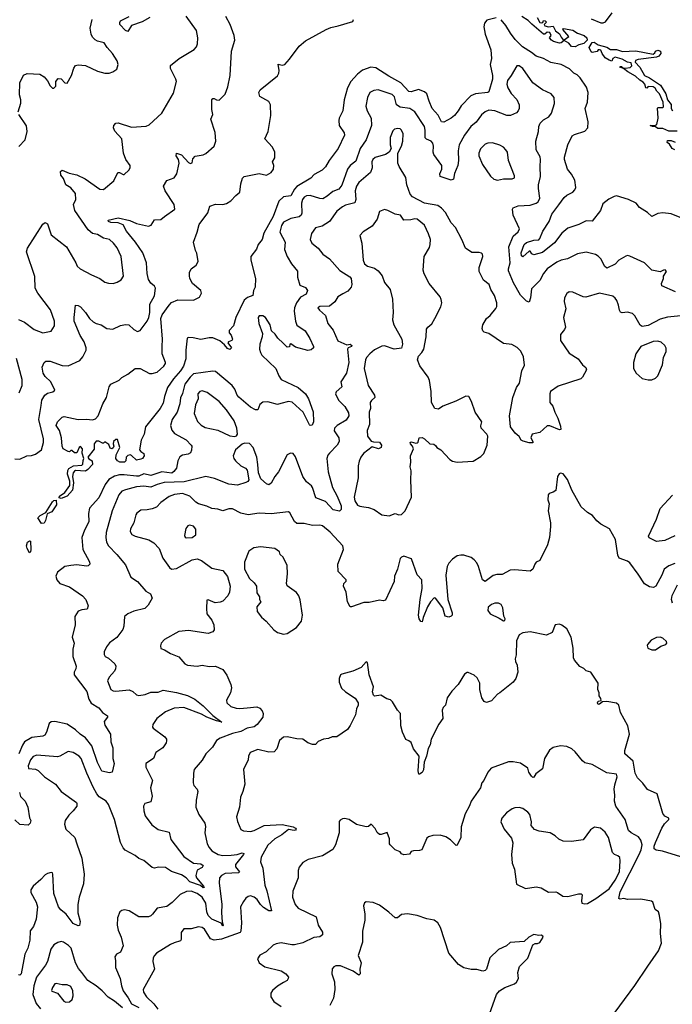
# Model space of a CAD drawing. Extents: x 2133489 to 2292442, y 756223 to 916462.
# Tile 174 of 256: x 2194805 to 2200174, y 829834 to 837934. Entities that reach past the tile are written whole.
import ezdxf

# ---------------------------------------------------------------- set-up
doc = ezdxf.new("R2010")
doc.units = 0

msp = doc.modelspace()

# ---------------------------------------------------------------- linework, layer by layer
at = {"layer": '0CON20XD'}
for points in [[(2194791.2, 837175), (2194813, 837247), (2194813.3, 837275), (2194803.6, 837316.4), (2194807.5, 837415), (2194835, 837477.5), (2194867, 837493), (2194970, 837485), (2195007.5, 837465), (2195035, 837430), (2195055, 837390), (2195075, 837370), (2195085, 837370), (2195101.7, 837388.3), (2195102.5, 837425), (2195120.5, 837449.5), (2195145, 837448.6), (2195175, 837416.2), (2195195, 837412.5), (2195231.2, 837475), (2195250, 837535), (2195265, 837556.7), (2195285, 837563.3), (2195345, 837556.2), (2195445, 837511.2), (2195505, 837494), (2195540, 837495), (2195570, 837505), (2195603.6, 837526.4), (2195616.4, 837566.4), (2195606.1, 837596.1), (2195568.8, 837655), (2195523.3, 837705), (2195500, 837745), (2195445, 837758), (2195425, 837768.8), (2195405, 837790), (2195394.3, 837815), (2195385.7, 837865), (2195400.8, 837935)], [(2194795, 835468.2), (2194844.1, 835445.9), (2194925, 835386.2), (2194995, 835357.5), (2195065, 835370.8), (2195092.2, 835415), (2195091.5, 835455), (2195057.4, 835547.4), (2194953.3, 835683.3), (2194933.3, 835725), (2194930.3, 835820.3), (2194861.9, 836025), (2194868.8, 836055), (2194995, 836251.4), (2195015, 836265.6), (2195034.6, 836254.6), (2195063.2, 836163.2), (2195188.8, 836065), (2195265.8, 835934.2), (2195276.6, 835906.6), (2195303.8, 835885), (2195394.4, 835834.4), (2195465, 835804.3), (2195505, 835775.8), (2195535, 835765.7), (2195575, 835764.3), (2195606.7, 835775), (2195640, 835795), (2195658.6, 835825), (2195640.6, 835985), (2195607.4, 836057.4), (2195576.7, 836096.7), (2195544.6, 836124.6), (2195495, 836138.1), (2195445, 836167.5), (2195404.4, 836174.4), (2195368.8, 836205), (2195259.2, 836365), (2195248.8, 836415), (2195267.1, 836455), (2195265, 836503.3), (2195225, 836552), (2195184.4, 836574.4), (2195165, 836627.5), (2195144, 836655), (2195141.2, 836685), (2195155, 836696.2), (2195212.7, 836672.7), (2195275, 836659.1), (2195344, 836625), (2195465, 836540.8), (2195495, 836536), (2195580.3, 836609.7), (2195611.7, 836678.3), (2195625, 836678), (2195655, 836660), (2195665, 836660), (2195704, 836695), (2195714.2, 836715), (2195714.2, 836735), (2195679.2, 836785), (2195660, 836835), (2195644.2, 836955), (2195586.8, 837016.8), (2195577.1, 837045), (2195580, 837065), (2195595, 837082), (2195615, 837085.8), (2195725, 837050.4), (2195845, 837058.9), (2195869.4, 837070.6), (2195974, 837165), (2196069.1, 837330.9), (2196094.2, 837425), (2196090, 837445), (2196045, 837533.8), (2196045, 837558.8), (2196118, 837615), (2196240.3, 837689.7), (2196258.7, 837711.3), (2196268.6, 837735), (2196271.4, 837785), (2196260, 837845), (2196175, 837963.8)], [(2198725, 837948.9), (2198648.8, 837931.2), (2198627.5, 837905), (2198623.1, 837875), (2198634.1, 837814.1), (2198682.2, 837685), (2198686.4, 837615), (2198676.2, 837565), (2198695.8, 837475), (2198693.2, 837445), (2198665, 837340), (2198655.5, 837334.5), (2198555.4, 837325.4), (2198515, 837306.6), (2198435.6, 837225), (2198413.1, 837185), (2198380.8, 837145), (2198355, 837123.1), (2198295, 837090), (2198275, 837094.3), (2198248.1, 837148.1), (2198199.5, 837205), (2198172.3, 837265), (2198155, 837324), (2198135, 837341.2), (2198085, 837360), (2198025, 837339.5), (2198005, 837343.3), (2197940.6, 837415), (2197840.4, 837470.4), (2197735, 837539.6), (2197695, 837544.5), (2197625, 837518.8), (2197585, 837487.3), (2197529.1, 837425), (2197501.2, 837375), (2197475.4, 837275), (2197464.3, 837185), (2197434.2, 837125), (2197430.8, 837105), (2197434.2, 837065), (2197473.4, 837003.4), (2197476.7, 836985), (2197425, 836874.2), (2197351.1, 836775), (2197321.4, 836725), (2197294.6, 836695.4), (2197228, 836662), (2197198.8, 836631.2), (2197085, 836562.7), (2197065, 836539.4), (2197034.7, 836485.3), (2196975, 836476.7), (2196938.1, 836441.9), (2196890.7, 836315), (2196813, 836177), (2196799.2, 836125), (2196767.6, 836085), (2196753.9, 836046.1), (2196705.6, 835985), (2196706.9, 835955), (2196745.8, 835804.2), (2196741.2, 835735), (2196728.8, 835705), (2196722.5, 835665), (2196680.2, 835649.8), (2196652.2, 835627.8), (2196582.2, 835485), (2196563.8, 835416.2), (2196527, 835377), (2196528.8, 835358.8), (2196545, 835340), (2196556.7, 835305), (2196550, 835295), (2196522.5, 835285), (2196516.7, 835275), (2196548, 835235), (2196535, 835220), (2196515, 835229.2), (2196490, 835260), (2196451.9, 835291.9), (2196395, 835316.7), (2196365, 835318.2), (2196295, 835303.1), (2196231.9, 835318.1), (2196195, 835320), (2196183.3, 835315), (2196171.4, 835215), (2196172.7, 835145), (2196152.3, 835085), (2196126.7, 835045), (2196070, 834980), (2196022.2, 834907.8), (2195996.2, 834835), (2195985, 834778.8), (2195959.5, 834735), (2195838.6, 834585), (2195828, 834525), (2195804, 834475), (2195791.4, 834395), (2195800.9, 834380.9), (2195825.6, 834365.6), (2195830, 834345), (2195816.2, 834325), (2195802.2, 834317.8), (2195765, 834310.6), (2195725, 834350), (2195713.9, 834353.9), (2195695, 834348.8), (2195680, 834335), (2195676.9, 834305), (2195666, 834295), (2195630, 834295), (2195608.8, 834305), (2195596.7, 834325), (2195597.5, 834355), (2195628.8, 834415), (2195609.2, 834479.2), (2195595, 834480), (2195576.7, 834465), (2195573.3, 834445), (2195578.8, 834425), (2195575, 834412.5), (2195563, 834403), (2195549.3, 834409.3), (2195539.3, 834439.3), (2195505, 834460), (2195495, 834450), (2195485, 834450), (2195455, 834466.7), (2195433, 834467), (2195417.5, 834445), (2195418.3, 834401.7), (2195365.7, 834335), (2195375, 834321.9), (2195402.5, 834305), (2195403.8, 834275), (2195366.7, 834233.3), (2195345, 834220), (2195265, 834224.4), (2195255, 834219.4), (2195243.6, 834205), (2195238.5, 834175), (2195248, 834125), (2195238.2, 834065), (2195195.8, 834014.2), (2195146.4, 833996.4), (2195130.7, 834000.7), (2195132.2, 834015), (2195176, 834044), (2195216.6, 834103.4), (2195216.8, 834136.8), (2195198.1, 834195), (2195200.6, 834225), (2195208.9, 834241.1), (2195246.4, 834263.6), (2195315, 834269.4), (2195325, 834276.7), (2195328.3, 834308.3), (2195332, 834325), (2195319.3, 834369.3), (2195321.4, 834405), (2195305, 834423.8), (2195293.8, 834415), (2195275, 834370), (2195255, 834370), (2195235, 834390), (2195225, 834390), (2195215, 834380), (2195203, 834383), (2195162.5, 834405), (2195153.3, 834425), (2195150, 834495), (2195132.5, 834555), (2195106.2, 834595), (2195116.7, 834625), (2195153.8, 834665), (2195170.5, 834670.5), (2195285.9, 834645.9), (2195355, 834648), (2195405, 834641.2), (2195428.8, 834651.2), (2195450, 834675), (2195489.2, 834775), (2195518, 834825), (2195540, 834915), (2195555, 834937.1), (2195622.3, 834967.7), (2195645, 834991.2), (2195695, 835017.8), (2195755, 835063.8), (2195795, 835063.8), (2195873.4, 835023.4), (2195893.6, 835023.6), (2195935.3, 835035), (2195991.5, 835085), (2196003.9, 835105), (2196003.3, 835115), (2195977.8, 835185), (2195975.8, 835245), (2195980.2, 835305), (2195965.8, 835475), (2195976.6, 835505), (2196034.7, 835585), (2196055, 835606.6), (2196105, 835629.6), (2196235, 835625.6), (2196285, 835650.6), (2196300.6, 835685), (2196295.7, 835705), (2196226.7, 835765), (2196205.5, 835805), (2196202.1, 835827.9), (2196202, 835855), (2196214.4, 835885.6), (2196256.9, 835915), (2196273.1, 835945), (2196263, 836013), (2196250, 836035), (2196233.5, 836105), (2196264.5, 836185), (2196280.7, 836249.3), (2196351.9, 836345), (2196370, 836400), (2196414.7, 836415.3), (2196475, 836413.9), (2196507.1, 836422.9), (2196541.9, 836445), (2196582.6, 836487.4), (2196615.7, 836515), (2196625.5, 836585), (2196638.9, 836631.1), (2196651.2, 836645), (2196775, 836667.8), (2196835, 836655.8), (2196875, 836678.1), (2196892.7, 836705), (2196895.9, 836735), (2196884.4, 836765.6), (2196905, 836796.7), (2196904.5, 836845), (2196885, 836884.3), (2196822.9, 836955), (2196850, 837015), (2196870.5, 837145), (2196868.9, 837235), (2196855, 837260), (2196781.5, 837301.5), (2196773.1, 837335), (2196784, 837356), (2196925, 837473.8), (2196937.5, 837495), (2196940.8, 837515), (2196932.3, 837567.7), (2196965, 837560), (2196985, 837566), (2197025, 837608.8), (2197103.6, 837716.4), (2197155, 837759.2), (2197325, 837854), (2197365, 837870.8), (2197425, 837882.9), (2197545, 837920), (2197550, 837935)], [(2195875, 837951.8), (2195812.1, 837917.9), (2195723.7, 837886.3), (2195695, 837836.4), (2195675, 837845.3), (2195628.8, 837895), (2195627.8, 837912.2), (2195635.3, 837924.7), (2195705, 837960.7)], [(2196535.6, 837475), (2196548.6, 837675), (2196575.7, 837765), (2196570.6, 837805), (2196535.4, 837895.4), (2196501.2, 837961.2)], [(2200265, 836297), (2200165, 836337.8), (2200095, 836345.8), (2200055, 836338.8), (2200004.2, 836314.2), (2199968.8, 836348.8), (2199905, 836390), (2199875.8, 836425.8), (2199814.5, 836454.5), (2199715, 836484.6), (2199695, 836480.9), (2199651.1, 836458.9), (2199600.9, 836419.1), (2199583.3, 836365), (2199515, 836276), (2199465, 836280.8), (2199405, 836250.5), (2199315, 836218.1), (2199265, 836177.5), (2199205, 836099.1), (2199105, 836018), (2199035, 835998.6), (2199016.8, 836006.8), (2199005, 836030), (2198995, 836031.2), (2198945, 835984.4), (2198932.9, 835992.9), (2198929.7, 836015), (2198955, 836085.6), (2198975, 836101.1), (2199035, 836120.3), (2199075, 836123.3), (2199085, 836132.9), (2199110, 836195), (2199159.5, 836275), (2199181.8, 836335), (2199239.9, 836410.1), (2199285, 836472.5), (2199305, 836491.4), (2199355, 836515.8), (2199372.5, 836535), (2199380, 836555), (2199371.9, 836615), (2199343.9, 836663.9), (2199311.4, 836705), (2199286.9, 836785), (2199287.6, 836802.4), (2199314.5, 836905.5), (2199351.3, 836978.7), (2199369.2, 836990.8), (2199455, 837018.5), (2199477.8, 837045), (2199482.7, 837095), (2199456.9, 837205), (2199476.5, 837255), (2199482.5, 837335), (2199469.1, 837379.1), (2199417, 837457), (2199391.4, 837481.4), (2199363.8, 837495), (2199329.1, 837529.1), (2199258.8, 837565), (2199175, 837582.5), (2199115, 837614.5), (2199055, 837633.5), (2199014.8, 837664.8), (2198942.2, 837712.2), (2198881.5, 837771.5), (2198842.4, 837822.4), (2198805, 837885.6), (2198765, 837934.4)], [(2199375, 837712.1), (2199343.6, 837713.6), (2199322, 837742), (2199285, 837762.5), (2199260, 837745), (2199245, 837741.8), (2199196.2, 837755), (2199178.8, 837765), (2199162.5, 837785), (2199177.5, 837805), (2199165, 837828.8), (2199145, 837831.2), (2199126.1, 837813.9), (2199115, 837814), (2199016.9, 837896.9), (2198988.3, 837928.3), (2198935, 837961.9)], [(2199062.5, 837952.5), (2199085, 837912.5), (2199095, 837907.5), (2199107.5, 837912.5), (2199113.3, 837926.7), (2199127.5, 837925), (2199137.5, 837915), (2199120, 837895), (2199125, 837882.5), (2199155, 837876.7), (2199195, 837880), (2199211.9, 837841.9), (2199245, 837818.8), (2199259.7, 837789.7), (2199275, 837770), (2199285, 837767.5), (2199322.5, 837795), (2199272.5, 837855), (2199278.3, 837861.7), (2199355, 837847.3), (2199392.5, 837822.5), (2199448.1, 837805), (2199469.4, 837785), (2199472, 837765), (2199445, 837738), (2199405, 837728.6), (2199375, 837712.1)], [(2199505, 837940.5), (2199585, 837909.5), (2199605, 837907.8), (2199625, 837917.1), (2199678.3, 837991.7)], [(2200215, 837017.1), (2200145, 837017.5), (2200095, 837039.2), (2200055, 837038), (2200035, 837052.5), (2200010, 837055), (2199992.5, 837065), (2200035, 837066.7), (2200047.5, 837072.5), (2200056.7, 837125), (2200053, 837207), (2200057.5, 837212.5), (2200095, 837212.5), (2200101.7, 837218.3), (2200099.2, 837255), (2200069.4, 837325), (2200047.1, 837345), (2200031.4, 837371.4), (2200015, 837381.1), (2199974.2, 837385.8), (2199965, 837370), (2199955, 837373.3), (2199948.8, 837405), (2199935, 837420.8), (2199907.3, 837437.3), (2199870.9, 837470.9), (2199808, 837505), (2199773.6, 837533.6), (2199742.5, 837545), (2199745, 837550), (2199755, 837548.8), (2199762.5, 837545), (2199760, 837540), (2199785.8, 837535.8), (2199827.7, 837542.3), (2199840, 837555), (2199835, 837580), (2199806.1, 837583.9), (2199760.9, 837610.9), (2199705, 837625.7), (2199684.1, 837615.9), (2199677, 837593), (2199655, 837600), (2199620.3, 837620.3), (2199596, 837655), (2199585, 837682.5), (2199575, 837687.5), (2199565, 837687.5), (2199556.4, 837673.6), (2199515, 837664.2), (2199505, 837668.8), (2199491.1, 837705), (2199514.3, 837745.7), (2199531.4, 837748.6), (2199565, 837727.5), (2199635, 837708.1), (2199665, 837688.8), (2199715, 837687.8), (2199765, 837671.5), (2199875, 837678.2), (2200015, 837652), (2200029.2, 837660.8), (2200036.7, 837675), (2200055, 837683.8), (2200076.7, 837675), (2200080, 837655), (2200062.5, 837635), (2200045, 837626.7), (2199893, 837607), (2199870.8, 837599.2), (2199868.8, 837585), (2199905.6, 837545), (2199945.8, 837475), (2199986.2, 837456.2), (2200075.3, 837395.3), (2200120.5, 837325), (2200134.5, 837274.5), (2200165.4, 837235.4), (2200164.3, 837205), (2200176, 837185)], [(2200198.8, 835695), (2200086.7, 835745), (2200083.8, 835765), (2200100, 835805), (2200100, 835825), (2200126.1, 835863.9), (2200116.1, 835876.1), (2200100, 835875), (2200075, 835860), (2200005, 835872.5), (2199945, 835934.3), (2199825, 835990), (2199805, 835993.8), (2199790.5, 835989.5), (2199733.3, 835956.7), (2199705, 835922.2), (2199635, 835890), (2199615, 835907.5), (2199589.4, 835965), (2199565, 835990), (2199542.4, 836002.4), (2199465, 836021.4), (2199395, 836008), (2199312.5, 835967.5), (2199260, 835955), (2199225, 835938.6), (2199145, 835885.8), (2199114.3, 835845), (2199085, 835790), (2199015, 835720), (2199008.1, 835645), (2198995, 835610), (2198975, 835619.2), (2198925, 835668.8), (2198868.5, 835768.5), (2198827.3, 835867.3), (2198825.3, 835885), (2198841, 835935), (2198828.1, 836065), (2198865.3, 836154.7), (2198905, 836190), (2198915.7, 836215), (2198864.3, 836325), (2198858.6, 836375), (2198865, 836387.1), (2198905, 836402.2), (2199005, 836408.8), (2199055, 836424.5), (2199070, 836435), (2199083.3, 836465), (2199071.9, 836545), (2199073.1, 836575), (2199090, 836645), (2199085.6, 836725), (2199090.5, 836785), (2199086.2, 836806.2), (2199054.4, 836865), (2199052.2, 836935), (2199072.2, 837015), (2199075.6, 837055), (2199087.8, 837082.2), (2199115, 837110.8), (2199157.1, 837135), (2199180.5, 837165), (2199203.5, 837245), (2199200.8, 837295), (2199176.7, 837325), (2199105, 837356.2), (2199025, 837415.8), (2198945, 837532.9), (2198915, 837554.3), (2198895, 837555.8), (2198848.6, 837475), (2198818.5, 837435), (2198812.3, 837405), (2198820.9, 837375), (2198848.3, 837328.3), (2198895, 837278.8), (2198913.1, 837235), (2198914.4, 837205), (2198906.6, 837183.4), (2198890.9, 837169.1), (2198842.5, 837145), (2198813.3, 837145), (2198713.8, 837185), (2198665, 837189.6), (2198635, 837176.5), (2198605, 837151.1), (2198560.1, 837089.9), (2198517.5, 837055), (2198464.8, 836985.2), (2198420, 836905), (2198411.2, 836855), (2198416, 836775), (2198410.4, 836735), (2198382.3, 836667.7), (2198375, 836622.5), (2198355.8, 836614.2), (2198264, 836645), (2198261.4, 836665), (2198276.7, 836705), (2198278.5, 836735), (2198212.9, 836825), (2198206.9, 836845), (2198210.5, 836895), (2198205, 836918.8), (2198188.8, 836935), (2198150.7, 836950.7), (2198141.1, 836961.1), (2198140.8, 837025), (2198133.9, 837055), (2198056.9, 837175), (2198015, 837204.7), (2197934.3, 837214.3), (2197904.8, 837234.8), (2197889.3, 837299.3), (2197869.5, 837319.5), (2197755, 837357.5), (2197717, 837353), (2197685.4, 837334.6), (2197665.3, 837294.7), (2197653.6, 837223.6), (2197663.3, 837185), (2197695.4, 837125.4), (2197700, 837065), (2197656.1, 836945), (2197606, 836875), (2197570, 836770), (2197524.8, 836735.2), (2197502.3, 836705), (2197455, 836574), (2197429.8, 836540.2), (2197380.5, 836519.5), (2197335, 836482.2), (2197298.3, 836461.7), (2197275, 836462.1), (2197195, 836487.3), (2197165, 836484.7), (2197145, 836474.6), (2197131.1, 836455), (2197122, 836425), (2197127.3, 836342.7)], [(2194765, 834320.8), (2194805, 834320), (2194864.3, 834345.7), (2194901.2, 834348.8), (2194935, 834360), (2194984.5, 834395.5), (2195002.1, 834455), (2195001.2, 834485), (2194962.6, 834645), (2194980.5, 834760.5), (2194988.1, 834805), (2195010.8, 834845), (2195035, 834862.5), (2195077.9, 834872.1), (2195093.6, 834886.4), (2195060, 834955), (2195015, 834999.2), (2194998.6, 835025), (2194990, 835075), (2195005.7, 835114.3), (2195020, 835125), (2195056.1, 835123.9), (2195155, 835088.5), (2195205, 835085.6), (2195299.1, 835130.9), (2195325, 835160), (2195352.5, 835215), (2195352.9, 835235), (2195336.5, 835285), (2195301.8, 835335), (2195254.4, 835454.4), (2195252.5, 835485), (2195263.6, 835586.4), (2195285, 835583.3), (2195305, 835571.2), (2195345, 835526), (2195378.6, 835475), (2195409.6, 835449.6), (2195435, 835435.6), (2195475, 835424.4), (2195522.4, 835392.4), (2195571.7, 835388.3), (2195635, 835418), (2195675, 835428), (2195702.7, 835422.7), (2195744.2, 835384.2), (2195775, 835370), (2195795, 835377.5), (2195855, 835453.3), (2195868.6, 835485), (2195876.7, 835525), (2195875.8, 835594.2), (2195915, 835662.5), (2195922, 835725), (2195915, 835743.3), (2195885, 835766.7), (2195865, 835797.5), (2195854.5, 835845), (2195848.5, 835935), (2195817.3, 836015), (2195756.9, 836105), (2195682.6, 836195), (2195656.7, 836246.7), (2195615, 836264.1), (2195555, 836265.5), (2195536.7, 836275), (2195533.5, 836285), (2195615, 836303.5), (2195711.2, 836281.2), (2195765, 836258.8), (2195865, 836234.3), (2195885.7, 836244.3), (2195912.9, 836287.1), (2195965, 836290), (2195995, 836314), (2196080, 836375), (2196075.8, 836415), (2196002, 836525), (2195986.7, 836565), (2196015, 836612.5), (2196075, 836634), (2196098.5, 836665), (2196118.1, 836755), (2196111.4, 836785), (2196093.1, 836815), (2196094.3, 836835.7), (2196135, 836821.2), (2196195, 836758.8), (2196208.8, 836751.2), (2196222.5, 836757.5), (2196230.5, 836789.5), (2196249.3, 836810.7), (2196315, 836823.8), (2196335, 836833.3), (2196405.8, 836894.2), (2196417.5, 836935), (2196414, 837005), (2196378, 837115), (2196393.8, 837155), (2196385.9, 837195.9), (2196386.7, 837275), (2196392.5, 837285), (2196405, 837286.2), (2196425, 837274), (2196445, 837272), (2196495, 837320.8), (2196516.9, 837383.1), (2196535.6, 837475)], [(2194799.2, 836890.8), (2194851.2, 836945), (2194865.7, 837015.7), (2194861.7, 837061.7), (2194798.8, 837155)], [(2199305, 835682), (2199285.6, 835645), (2199284.4, 835615), (2199297.5, 835555), (2199277.5, 835485), (2199294.3, 835405), (2199285.6, 835385), (2199253.1, 835345), (2199254.4, 835295), (2199325, 835190.8), (2199399.2, 835145), (2199436.2, 835095), (2199461.7, 835071.7), (2199467.5, 835055), (2199435.8, 834994.2), (2199420.5, 834979.5), (2199235, 834918.6), (2199172.9, 834875), (2199167.1, 834855), (2199167.5, 834785), (2199192, 834755), (2199206.1, 834706.1), (2199233.3, 834655), (2199255, 834590), (2199256.2, 834563.8), (2199245, 834560), (2199165, 834593.3), (2199145, 834592.5), (2199085, 834538.8), (2199020, 834525), (2199011.2, 834495), (2199026, 834465), (2199025, 834453.3), (2198995, 834453.5), (2198947.9, 834467.9), (2198930, 834475), (2198913.3, 834505), (2198881.8, 834531.8), (2198842, 834585), (2198834.3, 834675), (2198860.8, 834825), (2198892.3, 834907.7), (2198917.1, 834945), (2198936.5, 835045), (2198957.3, 835092.7), (2198949.3, 835159.3), (2198928.6, 835208.6), (2198898.7, 835238.7), (2198852.7, 835262.7), (2198785, 835270), (2198665, 835351.4), (2198625, 835364), (2198614, 835375), (2198608.6, 835395), (2198615.7, 835425), (2198644, 835476), (2198675, 835502), (2198720.7, 835559.3), (2198729.2, 835575), (2198730.8, 835605), (2198710, 835665), (2198680.8, 835715), (2198665.8, 835755), (2198620.2, 835790.2), (2198586.1, 835863.9), (2198585.8, 835895), (2198613.8, 835985), (2198611.2, 836005), (2198605, 836013.3), (2198585, 836018.8), (2198525, 836018.8), (2198472, 836055), (2198442.9, 836125), (2198390, 836225), (2198353.3, 836263.3), (2198308.3, 836348.3), (2198274, 836385), (2198245, 836405.7), (2198135, 836425.3), (2198037.1, 836477.1), (2198018.1, 836498.1), (2197990.7, 836575), (2197982.9, 836635), (2197926.6, 836726.6), (2197915.7, 836755), (2197916.2, 836835), (2197947.1, 836895), (2197956.9, 836935), (2197958.6, 836995), (2197946.8, 837026.8), (2197935, 837036), (2197915, 837039.2), (2197887, 837033), (2197875, 837021.2), (2197853.3, 836965), (2197852, 836905), (2197860, 836875), (2197844.2, 836845.8), (2197814.3, 836825.7), (2197728.5, 836801.5), (2197711.1, 836785), (2197702.7, 836765), (2197704.5, 836715), (2197692.1, 836677.9), (2197595, 836594.4), (2197575, 836564.2), (2197564.1, 836525), (2197570.3, 836455), (2197562.2, 836427.8), (2197485, 836407.7), (2197459.4, 836395), (2197415, 836358.5), (2197355, 836274.3), (2197294.3, 836235.7), (2197237.4, 836222.6), (2197205.7, 836175), (2197193.3, 836125), (2197208, 836095), (2197261.2, 836055), (2197298, 836005), (2197355, 835965.8), (2197439.8, 835869.8), (2197519.8, 835819.8), (2197532.5, 835805), (2197538.6, 835755), (2197531.9, 835735), (2197505, 835701.4), (2197462.4, 835677.6), (2197422.5, 835655), (2197396.4, 835613.6), (2197355, 835578.8), (2197275, 835573.8), (2197256.7, 835565), (2197270, 835545), (2197321.2, 835501.2), (2197340.8, 835435), (2197385, 835379.2), (2197423.5, 835293.5), (2197495, 835260), (2197525, 835265.6), (2197537.1, 835255), (2197535, 835244.3), (2197506, 835234), (2197502, 835225), (2197512.8, 835112.8), (2197493, 835027), (2197447.5, 834955), (2197453.8, 834915), (2197408.1, 834871.9), (2197402.5, 834857.5), (2197428.6, 834805), (2197481.1, 834751.1), (2197509.7, 834699.7), (2197513.1, 834675), (2197490.2, 834639.8), (2197416, 834595), (2197396, 834575), (2197393, 834553), (2197430.8, 834495), (2197434.3, 834465), (2197415.7, 834435), (2197352.7, 834367.3), (2197339.7, 834350.3), (2197331.9, 834325), (2197342.1, 834215), (2197377.6, 834085), (2197417.9, 834015), (2197449.4, 833935), (2197450.5, 833905), (2197435, 833890), (2197385, 833902), (2197319.7, 833969.7), (2197241.1, 834001.1), (2197214.6, 834085), (2197205, 834099.5), (2197165, 834131.1), (2197135.4, 834175), (2197075, 834338.8), (2197055, 834364), (2197031.7, 834368.3), (2197006, 834354), (2196934, 834215), (2196902.9, 834175), (2196875, 834122.5), (2196855, 834106.7), (2196835, 834116.7), (2196787.8, 834157.8), (2196770, 834205), (2196763.8, 834275), (2196755.7, 834335), (2196724.4, 834415), (2196695, 834448), (2196655, 834450), (2196635, 834443.3), (2196580.8, 834395), (2196562.2, 834345), (2196566.9, 834325), (2196581.4, 834305), (2196625, 834264), (2196663.3, 834245), (2196675, 834227.5), (2196690.7, 834149.3), (2196682.5, 834135), (2196665, 834126.2), (2196595.6, 834104.4), (2196525, 834112.7), (2196408.9, 834158.9), (2196335, 834175.6), (2196158, 834132), (2195994.4, 834125.6), (2195935, 834111.2), (2195885, 834089.6), (2195825, 834095.8), (2195765, 834091.1), (2195675.5, 834065.5), (2195645, 834054.5), (2195620.9, 834025), (2195566.3, 833893.7), (2195516, 833715), (2195513.2, 833675), (2195520, 833635), (2195535.5, 833605), (2195604.2, 833535), (2195675, 833448.8), (2195718, 833348), (2195775, 833312.5), (2195843.4, 833233.4), (2195881.7, 833211.7), (2195893.8, 833175), (2195862.1, 833117.9), (2195835, 833089.2), (2195745, 833067.5), (2195694.1, 833045.9), (2195667.5, 833025), (2195662.5, 832945), (2195652.4, 832917.6), (2195605, 832851.4), (2195543.6, 832806.4), (2195518, 832775), (2195500, 832735), (2195500.9, 832710.9), (2195508.8, 832695), (2195535, 832680.8), (2195586.7, 832635), (2195595.8, 832615.8), (2195594.2, 832595), (2195584.3, 832575), (2195540.6, 832525), (2195526.9, 832495), (2195555, 832424.3), (2195575, 832413.3), (2195595, 832411.1), (2195705, 832421.9), (2195735, 832407.1), (2195765, 832379.4), (2195785, 832373.5), (2195836.8, 832383.2), (2195885, 832402.5), (2195945, 832401.5), (2195985, 832417.8), (2196095, 832399.1), (2196185, 832373.1), (2196244.6, 832344.6), (2196315, 832288.5), (2196395, 832210), (2196467.5, 832155), (2196425, 832164.7), (2196345, 832195.7), (2196301.2, 832221.2), (2196155.6, 832274.4), (2196075, 832269.7), (2196005, 832239), (2195932.5, 832185), (2195900, 832135), (2195897.5, 832115), (2195902.5, 832105), (2196000, 832035), (2196012, 832015), (2196012.3, 832002.3), (2196008.6, 831985), (2195982.9, 831945), (2195926.2, 831905), (2195905, 831856), (2195843.8, 831815), (2195844, 831785), (2195898, 831675), (2195880, 831615), (2195894.2, 831545), (2195885, 831500), (2195835, 831486.7), (2195824.4, 831465), (2195825.6, 831425), (2195838.1, 831385), (2195890.7, 831310.7), (2195945, 831272.9), (2196035, 831250), (2196048.8, 831188.8), (2196155, 831050), (2196234.7, 830994.7), (2196295, 830988.2), (2196313.1, 830975), (2196305, 830959.4), (2196263.7, 830936.3), (2196253.6, 830893.6), (2196259.4, 830875), (2196316.5, 830805), (2196321.2, 830795), (2196315, 830792.5), (2196291.1, 830811.1), (2196205, 830841.7), (2196173.7, 830873.7), (2196135, 830898.9), (2196055, 830926.1), (2196005, 830958.4), (2195947.1, 830962.9), (2195915, 830953.3), (2195895, 830958), (2195825, 831016.2), (2195785, 831032), (2195755, 831057.1), (2195672.9, 831102.9), (2195655, 831120), (2195634.7, 831164.7), (2195583.8, 831355), (2195535, 831477.8), (2195516.2, 831505), (2195459.5, 831539.5), (2195440, 831565), (2195409.2, 831619.2), (2195357.7, 831735), (2195311.2, 831855), (2195295, 831876), (2195245, 831905.7), (2195205, 831912.9), (2195135, 831875.6), (2195115, 831870.9), (2194945, 831884), (2194915, 831872.9), (2194893.1, 831845), (2194874.4, 831795), (2194876.2, 831775), (2194935, 831768.1), (2194958, 831758), (2195008.6, 831705), (2195099.2, 831645), (2195145.7, 831585.7), (2195271.2, 831495), (2195276.2, 831485), (2195273.8, 831465), (2195246, 831425), (2195209.3, 831390.7), (2195180, 831345), (2195172.9, 831315), (2195184.6, 831274.6), (2195258.1, 831205), (2195275, 831153.8), (2195316.7, 831035), (2195334.4, 830905), (2195331.1, 830825), (2195293.6, 830715), (2195282.9, 830655), (2195282.5, 830585), (2195303.8, 830515), (2195298.3, 830481.7), (2195285, 830478.8), (2195245, 830499.5), (2195188.6, 830575), (2195142.3, 830612.3), (2195124.7, 830635), (2195085.8, 830745), (2195077.7, 830905), (2195074.5, 830914.5), (2195065, 830918.5), (2195035, 830911.1), (2195015, 830898.4), (2194980.1, 830859.9), (2194915, 830804.7), (2194896, 830775), (2194897.1, 830755), (2194939.6, 830675), (2194951.3, 830635), (2194941.8, 830535), (2194919.1, 830475), (2194892.1, 830437.9), (2194887.4, 830362.6), (2194871.1, 830295), (2194846.5, 830245), (2194818, 830085), (2194805, 830072.5), (2194796.4, 830076.4)], [(2198735, 836614.2), (2198785, 836624.3), (2198856.1, 836623.9), (2198876.1, 836633.9), (2198875, 836650), (2198826.5, 836775), (2198816.7, 836845), (2198805.6, 836865), (2198785, 836886.9), (2198755, 836901.9), (2198695, 836920.6), (2198655, 836918.6), (2198635, 836909.4), (2198595, 836871.4), (2198581.2, 836835), (2198580.9, 836815), (2198613.1, 836743.1), (2198678.3, 836648.3), (2198705, 836622), (2198735, 836614.2)], [(2200195, 836862.5), (2200172.5, 836875), (2200150, 836910), (2200132.5, 836925), (2200135, 836940), (2200165, 836940), (2200197, 836927)], [(2197127.3, 836342.7), (2197120, 836325), (2197105, 836313.5), (2197035, 836299.4), (2196975, 836268.5), (2196958.7, 836241.3), (2196946.2, 836186.2), (2196988.6, 836105), (2196984.4, 836045), (2197005.8, 835985), (2197042.2, 835925), (2197090.6, 835865), (2197090, 835815), (2197109.3, 835749.3), (2197155, 835730), (2197172.5, 835705), (2197162.5, 835675), (2197115, 835651.5), (2197080.9, 835605), (2197064.6, 835565), (2197063.6, 835535), (2197073.8, 835455), (2197085, 835421.2), (2197152.5, 835375), (2197191.7, 835311.7), (2197222, 835245), (2197221.2, 835235), (2197201.7, 835218.3), (2197175, 835212.2), (2197075, 835240), (2197035, 835268.8), (2197027.5, 835265), (2197025, 835242.5), (2197005, 835238.8), (2196972.9, 835272.9), (2196927.3, 835315), (2196907.2, 835347.2), (2196877.5, 835375), (2196864.7, 835425), (2196826.2, 835485), (2196805, 835498.5), (2196775, 835498), (2196767, 835483), (2196772, 835435), (2196802.7, 835352.7), (2196800, 835325), (2196780, 835265), (2196778.1, 835225), (2196785.5, 835195), (2196795.6, 835175), (2196912.2, 835065), (2196935.8, 835005), (2196955, 834974), (2197095, 834907.9), (2197156.5, 834855), (2197180.5, 834815), (2197217.9, 834707.9), (2197222.9, 834625), (2197210.3, 834599.7), (2197195, 834596), (2197190.3, 834600.3), (2197135.8, 834705), (2197047.3, 834787.3), (2197015, 834793.6), (2196954.6, 834775.4), (2196925, 834769.5), (2196845, 834789.5), (2196805, 834788), (2196780.3, 834769.7), (2196765, 834723.8), (2196745, 834724.2), (2196705, 834746.9), (2196608.6, 834828.6), (2196595.3, 834845.3), (2196575.2, 834895.2), (2196553.7, 834923.7), (2196415, 835040.8), (2196395, 835042.9), (2196235, 835021.1), (2196206.4, 834993.6), (2196164.6, 834935), (2196145, 834858.8), (2196127.4, 834822.6), (2196122.4, 834775), (2196100.9, 834705), (2196060, 834645), (2196046.4, 834595), (2196057.3, 834557.3), (2196078.8, 834528.8), (2196175, 834478.6), (2196216, 834435), (2196222, 834425), (2196217.5, 834392.5), (2196208.8, 834371.2), (2196190.3, 834359.7), (2196145, 834351.4), (2196123.2, 834336.8), (2196107.1, 834305), (2196095, 834246), (2196073.9, 834216.1), (2196056.1, 834203.9), (2195975, 834215.4), (2195885, 834184.8), (2195825, 834198.3), (2195785, 834179.8), (2195765, 834177.9), (2195665, 834190), (2195625, 834189.2), (2195585, 834178.4), (2195538.4, 834151.6), (2195508.6, 834111.4), (2195455, 834001.4), (2195380.6, 833915), (2195372.1, 833872.1), (2195375, 833802.5), (2195337.5, 833735), (2195315.7, 833675), (2195323.3, 833575), (2195380, 833475), (2195382, 833455), (2195368.3, 833441.7), (2195355, 833439.4), (2195275, 833450.5), (2195225, 833444.4), (2195175, 833435.8), (2195115, 833388), (2195102.9, 833355), (2195110, 833325), (2195135, 833295.7), (2195215, 833268.6), (2195322, 833195), (2195348.1, 833165), (2195367.3, 833112.7), (2195360, 833085), (2195315, 833080), (2195285, 833067.1), (2195258.6, 833025), (2195262.2, 832955), (2195237.8, 832855), (2195251.9, 832805), (2195241.9, 832755), (2195240.8, 832695), (2195270, 832615), (2195268, 832595), (2195254.2, 832565), (2195254.2, 832545), (2195358.5, 832408.5), (2195373.8, 832345), (2195391.6, 832311.6), (2195455, 832274.2), (2195486.2, 832235), (2195528, 832208), (2195526, 832195), (2195500.2, 832159.8), (2195505, 832130), (2195552, 832055), (2195554.2, 831994.2), (2195570, 831945), (2195571.9, 831855), (2195581.9, 831815), (2195565, 831742.5), (2195545, 831738.8), (2195481.7, 831751.7), (2195445, 831822), (2195399.3, 831959.3), (2195345.8, 832025.8), (2195302.7, 832055), (2195265, 832090.9), (2195195, 832137.7), (2195095, 832161.5), (2195062.6, 832157.4), (2195046.4, 832143.6), (2195026.8, 832073.2), (2195012.5, 832047.5), (2194995, 832040.5), (2194905, 832030), (2194845.5, 831994.5), (2194827.1, 831965), (2194799, 831895)], [(2197845, 833852), (2197895, 833872.5), (2197925, 833860), (2197945.8, 833864.2), (2197975.7, 833894.3), (2198029.2, 834005), (2198021.9, 834145), (2198024.1, 834224.1), (2198016, 834255), (2198023.8, 834295), (2198018.8, 834345), (2198043.8, 834405), (2198035.8, 834425.8), (2198018.8, 834445), (2198017.5, 834455), (2198025, 834462.5), (2198065, 834450), (2198075, 834452.5), (2198081.7, 834458.3), (2198090, 834495), (2198115, 834497.5), (2198136.4, 834486.4), (2198180, 834445), (2198211.7, 834441.7), (2198225, 834432.5), (2198237.5, 834415), (2198270, 834395), (2198342.5, 834315), (2198365, 834301.2), (2198402.7, 834292.7), (2198535, 834303.1), (2198598.8, 834341.2), (2198624.4, 834365), (2198651.8, 834435), (2198655, 834507.5), (2198648.1, 834525), (2198602.2, 834575), (2198598.3, 834591.7), (2198605.6, 834625), (2198550.8, 834705), (2198522.3, 834792.3), (2198500, 834835), (2198475, 834837.5), (2198393.9, 834796.1), (2198286.1, 834753.9), (2198249.5, 834730.5), (2198220, 834735), (2198192.5, 834785), (2198191.2, 834875), (2198175.8, 834965.8), (2198165, 834992.5), (2198096.4, 835086.4), (2198076.7, 835135), (2198086.7, 835165), (2198113.3, 835195), (2198128.8, 835225), (2198150, 835325), (2198152.7, 835387.3), (2198163.3, 835405), (2198195, 835433.3), (2198220, 835475), (2198268.7, 835571.3), (2198277.1, 835605), (2198273.3, 835633.3), (2198262.9, 835655), (2198173.1, 835763.1), (2198133.4, 835843.4), (2198124.6, 835875), (2198131.1, 835985), (2198175, 836058.8), (2198183.1, 836085), (2198184.3, 836125), (2198166.7, 836173.3), (2198135, 836244), (2198075, 836292.9), (2198055, 836296.9), (2198022.4, 836287.6), (2197965, 836284.3), (2197937.5, 836325), (2197894.2, 836334.2), (2197834.3, 836364.3), (2197805, 836372), (2197765, 836356.2), (2197746.1, 836293.9), (2197704.3, 836235), (2197630.7, 836189.3), (2197602.5, 836157.5), (2197620.6, 836095), (2197631.9, 835955), (2197642.2, 835925), (2197665, 835905.6), (2197725, 835890.5), (2197755, 835868.6), (2197786.7, 835826.7), (2197805, 835772.5), (2197851.9, 835715), (2197872.5, 835635), (2197878, 835525), (2197871.2, 835465), (2197883.3, 835425), (2197947.5, 835305), (2197953.3, 835265), (2197945, 835232.5), (2197885, 835223.3), (2197805, 835250), (2197785, 835248.6), (2197725, 835216.9), (2197685.7, 835185), (2197658.1, 835155), (2197648.5, 835135), (2197639.6, 835065), (2197672.5, 834925), (2197722.7, 834845), (2197727.5, 834825), (2197697.8, 834802.2), (2197688.8, 834785), (2197690, 834735), (2197680.5, 834705), (2197683.1, 834605), (2197664.5, 834555), (2197666.7, 834506.7), (2197697.7, 834467.7), (2197715, 834460), (2197765, 834457.5), (2197782.5, 834435), (2197777.5, 834415), (2197756.1, 834403.9), (2197705, 834420), (2197634.7, 834365.3), (2197611.9, 834335), (2197597.4, 834302.6), (2197590.4, 834265), (2197590, 834165), (2197556.9, 834005), (2197563.3, 833975), (2197585, 833941.4), (2197601.8, 833931.8), (2197636, 833926), (2197675, 833921.2), (2197721.2, 833905), (2197785, 833861.4), (2197845, 833852)], [(2200245, 835498.5), (2200135, 835487.9), (2200075, 835469.5), (2199975, 835418.8), (2199925, 835410.5), (2199910.2, 835420.2), (2199865, 835497.1), (2199845, 835517.8), (2199805, 835526.9), (2199762.3, 835522.3), (2199748.8, 835528.8), (2199739.2, 835545), (2199732.2, 835585), (2199716.7, 835625), (2199705, 835644.2), (2199685, 835660.6), (2199575.5, 835685.5), (2199461.7, 835651.7), (2199441.2, 835655), (2199355, 835693.3), (2199325, 835694.3), (2199305, 835682)], [(2199975, 834970.8), (2200005, 834972), (2200035, 834983.8), (2200055.6, 835004.4), (2200091.9, 835095), (2200101.9, 835155), (2200122.5, 835205), (2200122.4, 835232.4), (2200113.4, 835253.4), (2200080.9, 835280.9), (2200055, 835290), (2200015, 835287.1), (2199914.4, 835245), (2199874.7, 835185.3), (2199854.5, 835115), (2199855.4, 835065.4), (2199875.8, 835025), (2199925, 834982.5), (2199975, 834970.8)], [(2194801.1, 834865), (2194825.6, 834925), (2194825.5, 834975), (2194777.6, 835147.6)], [(2196575, 834504.4), (2196589.3, 834510.7), (2196597.1, 834525), (2196591.5, 834575), (2196568.2, 834635), (2196505, 834724.5), (2196445, 834792.5), (2196345.9, 834865.9), (2196305, 834880.6), (2196285.6, 834874.4), (2196270.8, 834855), (2196274.5, 834815), (2196250.8, 834765), (2196240.8, 834695), (2196267.7, 834627.7), (2196298.3, 834598.3), (2196330.5, 834580.5), (2196435, 834557.5), (2196535, 834510), (2196575, 834504.4)], [(2200195, 833461.2), (2200145, 833440), (2200106.7, 833415), (2200087.5, 833365), (2200039.2, 833275), (2200017.9, 833262.1), (2199985, 833267.5), (2199945, 833294.2), (2199892.9, 833372.9), (2199825, 833466.2), (2199805, 833480), (2199736.2, 833505), (2199725, 833530), (2199707, 833657), (2199656.7, 833745), (2199585, 833784), (2199552.4, 833812.4), (2199516.4, 833856.4), (2199475, 833881.2), (2199425, 833926.2), (2199347.5, 834065), (2199311.2, 834151.2), (2199275, 834196.7), (2199255, 834202.5), (2199242.3, 834197.7), (2199228, 834175), (2199215, 834060), (2199195, 834046.2), (2199160, 834035), (2199153.3, 834025), (2199150, 833985), (2199161.2, 833951.2), (2199152, 833895), (2199171.4, 833795), (2199171.4, 833765), (2199162.9, 833675), (2199146.9, 833615), (2199083.8, 833486.2), (2199055, 833471.2), (2199043.8, 833453.8), (2199025.6, 833414.4), (2199005, 833398.6), (2198875, 833408.6), (2198840, 833405), (2198775, 833370), (2198731.2, 833368.8), (2198699.2, 833360.8), (2198635, 833313.3), (2198612, 833325), (2198580.6, 833435), (2198565.7, 833465), (2198545, 833489.2), (2198518.7, 833508.7), (2198457.6, 833527.6), (2198435, 833530), (2198405, 833522.5), (2198364.2, 833495), (2198335, 833464), (2198322.7, 833435), (2198310, 833365), (2198326.4, 833165), (2198362.9, 833055), (2198362, 833035), (2198354.2, 833025.8), (2198335, 833020), (2198305, 833026.7), (2198285.7, 833095), (2198225.9, 833175.9), (2198215, 833176.7), (2198185, 833146.2), (2198159.4, 833105), (2198123.1, 833015)], [(2198123.1, 833015), (2198115, 832980), (2198105, 832983.3), (2198091.9, 833005), (2198085.5, 833035.5), (2198099.3, 833165), (2198116.5, 833255), (2198112, 833325), (2198075, 833366.7), (2198028.8, 833498.8), (2197965, 833520), (2197945, 833513.8), (2197935, 833502.5), (2197914.3, 833415), (2197887.1, 833355), (2197885, 833312.5), (2197815, 833157.5), (2197795, 833152.5), (2197765, 833160), (2197680.7, 833139.3), (2197635, 833140), (2197535, 833102.5), (2197523.6, 833103.6), (2197502.5, 833145), (2197491.2, 833225), (2197468.8, 833275), (2197472.5, 833295), (2197491.2, 833315), (2197490, 833325), (2197425.8, 833395), (2197423.1, 833455), (2197470, 833575), (2197462, 833605), (2197358, 833718), (2197295, 833770), (2197275, 833776), (2197215, 833772.9), (2197145, 833788.5), (2197085, 833788.6), (2197065, 833805.8), (2197026.7, 833876.7), (2197015, 833885.7), (2196875, 833870), (2196774.5, 833875.5), (2196685, 833859.4), (2196625, 833873.3), (2196555, 833910), (2196525, 833909.4), (2196475, 833894.2), (2196435, 833906.9), (2196385, 833912.9), (2196343.4, 833933.4), (2196275, 833950), (2196253.9, 833963.9), (2196205, 834015.4), (2196143.5, 834036.5), (2196077.2, 834027.2), (2196035, 834011.2), (2195966.9, 833963.1), (2195929.2, 833925), (2195895, 833911.1), (2195855, 833900.6), (2195802.1, 833897.9), (2195768.8, 833875), (2195759.5, 833860.5), (2195744.4, 833795), (2195715.6, 833745), (2195714.4, 833724.4), (2195728.7, 833698.7), (2195755, 833684.4), (2195866.7, 833655), (2195909.3, 833629.3), (2195952, 833585), (2195982.9, 833505), (2196036.6, 833426.6), (2196053.3, 833415), (2196095, 833418.9), (2196225, 833490), (2196265, 833499.4), (2196300, 833485), (2196385, 833423.3), (2196475, 833402.5), (2196515, 833353.8), (2196535.8, 833275), (2196530.8, 833225), (2196517.5, 833195), (2196475, 833151.2), (2196455, 833142), (2196413.6, 833136.4), (2196355, 833162.5), (2196345, 833160), (2196341.4, 833091.4), (2196344.5, 833045), (2196384.3, 832995), (2196402.5, 832955), (2196405.8, 832915), (2196393.1, 832896.9), (2196355, 832884.4), (2196195, 832910), (2196115, 832901.4), (2195996.7, 832835), (2195970, 832805), (2195963, 832783), (2195965, 832760), (2195995, 832750), (2196045, 832719.2), (2196113.6, 832693.6), (2196164.2, 832635), (2196185, 832624.3), (2196265, 832616.9), (2196305, 832624.3), (2196365, 832614.3), (2196415.7, 832615.7), (2196475, 832588), (2196510.3, 832540.3), (2196541.4, 832465), (2196546.8, 832436.8), (2196540, 832395), (2196506, 832335), (2196508.8, 832315), (2196543.3, 832285), (2196585, 832270.9), (2196615, 832266.8), (2196676.8, 832273.2), (2196755, 832281.5), (2196780, 832270), (2196798.9, 832248.9), (2196807.5, 832225), (2196804.6, 832195.4), (2196758.5, 832135), (2196735, 832117.9), (2196675, 832104.6), (2196625, 832079.1), (2196555, 832061.8), (2196455.5, 832024.5), (2196424.5, 832005.5), (2196389.8, 831950.2), (2196335, 831895.7), (2196305, 831841.2), (2196241.2, 831765), (2196234.3, 831735.7), (2196232.5, 831655), (2196238.8, 831635), (2196266.2, 831605), (2196271.2, 831585), (2196255.5, 831514.5), (2196253.3, 831455), (2196278.9, 831395), (2196329.4, 831325), (2196333, 831297), (2196327.1, 831245), (2196346.9, 831155), (2196363, 831123), (2196385, 831097.5), (2196438.1, 831065), (2196475, 831056.9), (2196545, 831061.9), (2196593.2, 831066.8), (2196635, 831080), (2196648, 831075), (2196645.6, 831065), (2196581.1, 830985), (2196581.4, 830965), (2196614.2, 830925), (2196606, 830915), (2196495, 830909.1), (2196465.5, 830894.5), (2196447.5, 830875), (2196445.8, 830834.2), (2196469, 830655), (2196464.2, 830585), (2196471.1, 830511.1), (2196480, 830485), (2196475, 830476.7), (2196461.7, 830501.7), (2196385, 830534.8), (2196355.1, 830565), (2196343.5, 830595), (2196336.1, 830665), (2196305, 830715.4), (2196265.6, 830745), (2196215, 830764.2), (2196177.8, 830762.2), (2196125, 830738.2), (2196059.6, 830670.4), (2196015, 830637.5), (2195935, 830624.2), (2195897.5, 830575), (2195885, 830562), (2195865, 830554.3), (2195785, 830552.9), (2195705, 830604), (2195668.3, 830611.7), (2195644.1, 830605.9), (2195630, 830595), (2195608.8, 830545), (2195606, 830485), (2195614, 830445), (2195640, 830385), (2195655.7, 830315), (2195635, 830262.5), (2195602.5, 830245), (2195586.7, 830225), (2195594.1, 830194.1), (2195593, 830137), (2195631.5, 830045), (2195641.3, 829985), (2195656.8, 829945), (2195698.1, 829888.1), (2195725, 829838.2), (2195785, 829806.8)], [(2194985, 833789.2), (2194953.8, 833835), (2194972.9, 833855), (2195018.9, 833881.1), (2195075, 833967.8), (2195085, 833977.5), (2195105, 833982.5), (2195107.7, 833942.2), (2195069.5, 833885), (2195029.7, 833870.3), (2195018.2, 833815), (2195005, 833792.7), (2194985, 833789.2)], [(2200195, 833688.8), (2200111.7, 833648.3), (2200045, 833640.9), (2199982.5, 833672.5), (2199978.6, 833685), (2200045, 833826.2), (2200075, 833912.5), (2200176.7, 834023.3)], [(2196175, 833671.4), (2196225, 833674.5), (2196253.1, 833696.9), (2196255, 833742.5), (2196235, 833767.5), (2196203.1, 833776.9), (2196189.4, 833770.6), (2196172.5, 833747.5), (2196159.5, 833689.5), (2196165, 833676.2), (2196175, 833671.4)], [(2194885, 833548.8), (2194865.4, 833585), (2194861.8, 833605), (2194868.5, 833635), (2194885, 833648.2), (2194892.9, 833642.9), (2194897.8, 833575), (2194895, 833556.2), (2194885, 833548.8)], [(2196975, 832880), (2197005, 832883.3), (2197083.3, 832935), (2197123.9, 832986.1), (2197131.2, 833035), (2197112.6, 833162.6), (2197100, 833195), (2197080.9, 833220.9), (2197006.4, 833276.4), (2197000, 833295), (2197008.6, 833375), (2197005.8, 833445), (2196971.2, 833511.2), (2196946.7, 833535), (2196942, 833555), (2196905, 833582.5), (2196785, 833596.9), (2196731.3, 833588.7), (2196689.1, 833560.9), (2196655, 833472.5), (2196653, 833415), (2196695, 833337.1), (2196735, 833300.8), (2196752.5, 833275), (2196755, 833220), (2196777, 833187), (2196777.5, 833165), (2196787.5, 833145), (2196756.1, 833103.9), (2196758.8, 833065), (2196795, 833018.8), (2196833.8, 832985), (2196895, 832914), (2196925, 832894), (2196975, 832880)], [(2200175.5, 833135), (2200166.7, 833165), (2200171.8, 833198.2), (2200217.3, 833285)], [(2198785, 832987.5), (2198795, 832992.5), (2198797.5, 833005), (2198786.7, 833026.7), (2198780, 833095), (2198765, 833122), (2198745, 833134.2), (2198715, 833134.3), (2198685, 833122.5), (2198657.7, 833102.3), (2198656.2, 833075), (2198676.7, 833045), (2198750.7, 833010.7), (2198785, 832987.5)], [(2200245, 831046), (2200094.1, 831094.1), (2200041.7, 831101.7), (2200025, 831113.3), (2200024.7, 831134.7), (2200034.8, 831165), (2200087.7, 831282.3), (2200110.2, 831319.8), (2200145.8, 831355), (2200146, 831365), (2200111.4, 831381.4), (2200095, 831402.5), (2200050, 831565), (2199970.9, 831600.9), (2199932.4, 831652.4), (2199887.4, 831697.4), (2199867.5, 831735), (2199850.6, 831835), (2199783.1, 831895), (2199783, 831923), (2199820.9, 832055), (2199808.6, 832125), (2199748, 832235), (2199733.6, 832293.6), (2199715, 832312.5), (2199635, 832326.2), (2199598.3, 832321.7), (2199575, 832302.5), (2199565, 832300), (2199560, 832305), (2199557.5, 832315), (2199563.6, 832326.4), (2199587.5, 832332.5), (2199585, 832350), (2199570.7, 832370.7), (2199570.8, 832395), (2199560.8, 832425), (2199562.5, 832475), (2199503.3, 832565), (2199465, 832577.5), (2199445, 832596.7), (2199413.9, 832613.9), (2199370, 832665), (2199362, 832685), (2199359.2, 832765), (2199342.5, 832855), (2199305, 832923.3), (2199265, 832953.3), (2199245, 832960), (2199210, 832955), (2199186.4, 832893.6), (2199138.3, 832871.7), (2199005, 832898), (2198945, 832891.2), (2198915, 832872.5), (2198891.2, 832825), (2198888.3, 832708.3), (2198881.4, 832675), (2198882.9, 832655), (2198897.1, 832625), (2198902.5, 832565), (2198886.2, 832513.8), (2198865.9, 832484.1), (2198756, 832395), (2198735.5, 832384.5), (2198685, 832330), (2198645, 832316.7), (2198625, 832326.2), (2198605.6, 832355.6), (2198591.4, 832425), (2198590, 832475), (2198569.3, 832519.3), (2198545, 832540.8), (2198495, 832563.3), (2198485, 832563.3), (2198465, 832550), (2198412.5, 832465), (2198359.7, 832410.3), (2198321.2, 832355), (2198308.8, 832295), (2198290, 832275), (2198281.2, 832255), (2198286, 832185), (2198251.7, 832138.3), (2198188.8, 832015), (2198182.3, 831967.7), (2198165, 831937.5), (2198152.2, 831875), (2198133.1, 831826.9), (2198127.2, 831762.8), (2198115, 831742), (2198095, 831726.7), (2198088.3, 831728.3), (2198083.1, 831755), (2198090, 831875), (2198044.3, 831934.3), (2198025, 831986.7), (2198005, 832002), (2197982.7, 832012.7), (2197955, 832072.5), (2197940, 832125), (2197937, 832227), (2197913.9, 832253.9), (2197872.3, 832322.3), (2197855, 832338), (2197825, 832347.5), (2197775, 832375.8), (2197725, 832368.8), (2197715, 832376.7), (2197708.1, 832405), (2197715.5, 832445), (2197680, 832545), (2197667, 832647), (2197655, 832650), (2197615, 832603.8), (2197545, 832574.2), (2197455, 832550), (2197445, 832543.3), (2197432.9, 832515), (2197434.2, 832485), (2197453.3, 832435), (2197485.9, 832405.9), (2197565, 832352.5), (2197588.8, 832315), (2197590, 832295), (2197576.2, 832265), (2197568.8, 832215), (2197525, 832127.5), (2197502.5, 832095), (2197415, 832033.3), (2197375, 832033.3), (2197345, 832020), (2197303.6, 832016.4), (2197260, 831995), (2197238, 831972), (2197215, 831972), (2197176.7, 831985), (2197134.2, 832014.2), (2197085, 832016.7), (2197005, 832035.6), (2196975, 832031.4), (2196942, 832005), (2196920, 831935), (2196898.9, 831911.1), (2196855, 831907.3), (2196765, 831930), (2196700.8, 831905), (2196686.7, 831875), (2196683.3, 831845), (2196647.5, 831765), (2196656.9, 831645), (2196641.9, 831585), (2196622.1, 831537.9), (2196612.5, 831455), (2196588.1, 831375), (2196597, 831337), (2196625, 831271.2), (2196645, 831260), (2196705, 831255.7), (2196735, 831263.1), (2196815, 831303.5), (2196965, 831312.7), (2197055, 831293.5), (2197075, 831284), (2197080.6, 831275), (2197075, 831267.5), (2197064, 831264), (2197015, 831271.4), (2196962.3, 831227.7), (2196904, 831195), (2196845, 831144), (2196790.9, 831045), (2196786.7, 831005), (2196804.5, 830955), (2196821.1, 830815), (2196838.3, 830768.3), (2196876.9, 830603.1), (2196855, 830603.3), (2196811.2, 830631.2), (2196785, 830655.5), (2196759.6, 830695), (2196735, 830716.1), (2196705, 830726.9), (2196685, 830721.4), (2196665, 830707.5), (2196645, 830680.8), (2196621.8, 830635), (2196630.5, 830505), (2196624.4, 830435.6), (2196618, 830425), (2196465, 830369.3), (2196405, 830361.8), (2196373.5, 830373.5), (2196325, 830453.3), (2196305, 830466), (2196275, 830471.2), (2196215, 830454), (2196155, 830454), (2196133.1, 830425), (2196134, 830366), (2196126.7, 830355), (2196075, 830340.8), (2196045, 830325.8), (2195931.2, 830255), (2195913.7, 830236.3), (2195902.2, 830215), (2195898.9, 830185), (2195913.8, 830123.8), (2195820, 829955), (2195822.9, 829935), (2195848.6, 829895), (2195908.9, 829838.9), (2195941.1, 829795)], [(2200005, 832750), (2200035, 832751.2), (2200079.3, 832780.7), (2200120, 832795), (2200130, 832805), (2200125, 832820), (2200095, 832846.7), (2200073.6, 832853.6), (2200045, 832851.2), (2200000.7, 832829.3), (2199970, 832795), (2199966.7, 832785), (2199973.3, 832765), (2200005, 832750)], [(2199658.4, 829705), (2199865, 829988.5), (2199972.3, 830147.7), (2200058.8, 830275), (2200086, 830336), (2200076.4, 830416.4), (2200078.8, 830495), (2200068.8, 830565), (2200060, 830595), (2200033.9, 830613.9), (2200013.6, 830673.6), (2200003.6, 830683.6), (2199915, 830698.8), (2199805, 830696.7), (2199775, 830703.3), (2199745, 830697.5), (2199734, 830704), (2199745, 830759.2), (2199900.7, 831065), (2199916.9, 831105), (2199924.5, 831145), (2199915, 831183.3), (2199895, 831212), (2199834.6, 831244.6), (2199813.1, 831265), (2199785.3, 831355.3), (2199709.5, 831465), (2199698.5, 831505), (2199701.8, 831555), (2199696.7, 831605), (2199699.7, 831640.3), (2199720, 831705), (2199715, 831726.2), (2199635, 831738.6), (2199515, 831807.5), (2199455, 831821.2), (2199435, 831836.2), (2199375, 831912), (2199346.9, 831936.9), (2199305, 831955.5), (2199255, 831960.6), (2199195, 831945.8), (2199163.8, 831925), (2199121.2, 831855), (2199105, 831770), (2199050.7, 831729.3), (2199035, 831702.5), (2199025, 831700), (2199015, 831710), (2198993.8, 831745), (2198985, 831777.5), (2198925, 831818), (2198865, 831830), (2198825, 831828), (2198684.2, 831775.8), (2198655.9, 831744.1), (2198623.6, 831676.4), (2198606.7, 831655), (2198595.7, 831614.3), (2198518, 831505), (2198505, 831466.7), (2198469.5, 831400.5), (2198437.5, 831295), (2198434.1, 831205.9), (2198405, 831142.5), (2198395, 831140), (2198347.9, 831187.9), (2198311.7, 831211.7), (2198265, 831224.2), (2198205, 831221.4), (2198168.3, 831211.7), (2198155, 831201.2), (2198114.1, 831105.9), (2198095, 831098.8), (2198043.6, 831096.4), (2198025, 831090), (2198011.7, 831068.3), (2197965, 831063.3), (2197945, 831072.5), (2197935, 831087.5), (2197893.9, 831103.9), (2197852.5, 831145), (2197847.5, 831155), (2197848, 831195), (2197828.3, 831248.3), (2197779.3, 831230.7), (2197765, 831231.2), (2197745.9, 831245.9), (2197730.3, 831280.3), (2197697, 831317), (2197675, 831297.5), (2197655, 831293.3), (2197575, 831313.3), (2197515, 831353.3), (2197477.5, 831362.5), (2197460.7, 831359.3), (2197440.7, 831349.3), (2197433, 831337), (2197433.8, 831245), (2197404, 831145), (2197381.7, 831108.3), (2197295, 831056), (2197177.5, 831025), (2197135, 831001.2), (2197105, 830962.5), (2197096, 830935), (2197095.7, 830875), (2197052.7, 830765), (2197049.5, 830715), (2197071.9, 830655), (2197095.4, 830625.4), (2197245, 830552.5), (2197261.2, 830485), (2197295, 830427.5), (2197295.7, 830404.3), (2197275, 830390), (2197225, 830384.2), (2197135, 830338.6), (2197066.6, 830323.4), (2197045, 830321.9), (2196955, 830339.4), (2196915, 830332.5), (2196890.5, 830319.5), (2196833.8, 830266.2), (2196781.7, 830238.3), (2196762.5, 830207.5), (2196775, 830176.2), (2196822.6, 830142.6), (2196955, 830108), (2196995.7, 830085.7), (2197015.9, 830055.9), (2197013.8, 830045), (2197005, 830030), (2196976, 830014), (2196925, 829983.3), (2196885, 829948), (2196870, 829925), (2196871.1, 829895), (2196895, 829855.8), (2196955, 829816.2)], [(2194802.9, 831575), (2194812.7, 831542.7), (2194850.8, 831505), (2194872, 831455), (2194887, 831367), (2194896.7, 831345), (2194892.5, 831325), (2194875, 831307.5), (2194805, 831313.3), (2194765, 831352.5)], [(2199455, 830659.2), (2199475, 830664.4), (2199545.3, 830704.7), (2199654.4, 830785), (2199704.7, 830855), (2199738.8, 830925), (2199746.1, 831015), (2199741.5, 831041.5), (2199726.6, 831056.6), (2199697.1, 831067.1), (2199682.3, 831082.3), (2199647.5, 831205), (2199620.8, 831250.8), (2199581.7, 831281.7), (2199535, 831290.8), (2199500.3, 831269.7), (2199441.7, 831188.3), (2199345, 831172.5), (2199275, 831175.8), (2199241.3, 831191.3), (2199210.3, 831220.3), (2199170, 831245), (2199077.3, 831257.3), (2199041.2, 831271.2), (2199013.8, 831305), (2199015.9, 831335.9), (2199000.8, 831395), (2198985, 831415.7), (2198945, 831444.4), (2198915, 831454.2), (2198878.8, 831451.2), (2198857.3, 831442.7), (2198810.9, 831409.1), (2198772.5, 831365), (2198764.2, 831334.2), (2198789.2, 831275), (2198849.7, 831199.7), (2198862, 831162), (2198851.2, 831065), (2198856.7, 830995), (2198876, 830945), (2198892.3, 830822.3), (2198965, 830786.7), (2199055, 830801.2), (2199095, 830792), (2199155, 830756), (2199215, 830760), (2199230, 830755), (2199273.9, 830723.9), (2199315, 830721.2), (2199403, 830743), (2199425, 830742.5), (2199433.3, 830733.3), (2199426, 830685), (2199430, 830665), (2199455, 830659.2)], [(2198656.2, 829715), (2198726.2, 829915), (2198751.2, 829945), (2198795, 829972.5), (2198875, 830001.4), (2198892, 830015), (2198907.1, 830045), (2198904.2, 830095.8), (2198916.2, 830145), (2198985, 830213.3), (2199027.7, 830322.3), (2199045, 830333.3), (2199066.1, 830333.9), (2199085, 830343.3), (2199112.5, 830385), (2199110, 830395), (2199095, 830402.5), (2199075, 830400), (2199035, 830408.8), (2198993.4, 830386.6), (2198955, 830351.2), (2198838.8, 830341.2), (2198810, 830315), (2198745, 830283.8), (2198673.1, 830216.9), (2198645, 830122.5), (2198635, 830112.5), (2198615, 830106.7), (2198565, 830118.8), (2198519.3, 830119.3), (2198460, 830135), (2198415, 830160), (2198336.7, 830255), (2198266.8, 830466.8), (2198244.2, 830504.2), (2198215, 830526), (2198155, 830537.5), (2198075.5, 830565.5), (2197995, 830578.6), (2197945, 830574), (2197914.2, 830545.8), (2197895, 830544), (2197842.4, 830592.4), (2197765, 830650), (2197712, 830672), (2197655, 830677.5), (2197641.7, 830668.3), (2197632.5, 830645), (2197643.8, 830575), (2197643.8, 830525), (2197624.2, 830435.8), (2197626, 830345), (2197590, 830235), (2197614, 830175), (2197603.6, 830123.6), (2197606.7, 830083.3), (2197593.6, 830073.6), (2197547.5, 830107.5), (2197445, 830150), (2197405, 830151.2), (2197388.3, 830141.7), (2197376.7, 830125), (2197373.8, 830085), (2197395, 830020), (2197398.6, 829955), (2197385.7, 829884.3), (2197356, 829825)], [(2195650.8, 829805), (2195585, 829860), (2195531.7, 829891.7), (2195483.5, 829945), (2195435, 829985.5), (2195365, 830030), (2195315, 830095.6), (2195288.5, 830128.5), (2195263.8, 830173.8), (2195228.1, 830295), (2195207, 830317), (2195165, 830344.4), (2195145, 830350), (2195117.6, 830342.4), (2195086.4, 830323.6), (2195062.3, 830287.7), (2195034.6, 830185.4), (2195017.8, 830155), (2194942.8, 830057.2), (2194920, 829985), (2194912.1, 829915), (2194940.7, 829840.7), (2194975, 829797.5)], [(2195185, 829850.9), (2195215, 829853.1), (2195237.5, 829872.5), (2195245.4, 829904.6), (2195243.5, 829945), (2195225, 829981.4), (2195195.3, 829995.3), (2195155, 829993.3), (2195105, 830005.8), (2195095, 830001.2), (2195075, 829972.5), (2195067.5, 829947.5), (2195070.7, 829940.7), (2195115.6, 829925.6), (2195168.3, 829858.3), (2195185, 829850.9)]]:
    msp.add_lwpolyline(points, dxfattribs=at)

doc.saveas('drawing.dxf')
